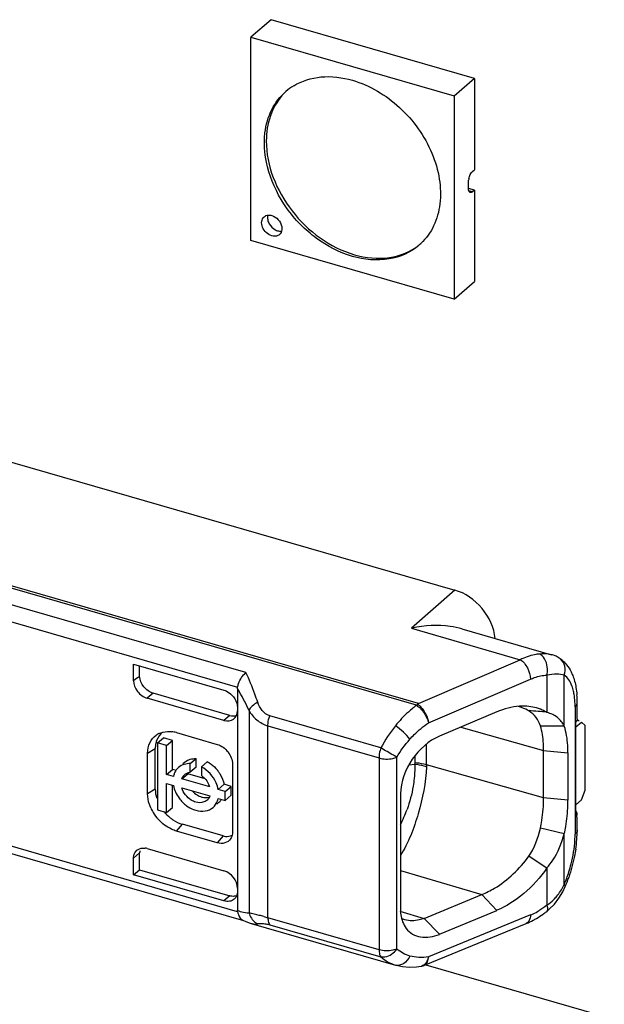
# Model space of a CAD drawing. Header units: millimetres. Extents: x 0 to 210, y 0 to 297.
# Tile 46 of 59: x 125.69 to 128.18, y 213.4 to 217.59. Entities that reach past the tile are written whole.
import ezdxf

# ---------------------------------------------------------------- set-up
doc = ezdxf.new("R2010")
doc.units = ezdxf.units.MM
doc.header["$LTSCALE"] = 19.36
doc.layers.get('0').update_dxf_attribs({"linetype": 'CONTINUOUS'})

msp = doc.modelspace()

# ---------------------------------------------------------------- linework, layer by layer
at = {"color": 7, "linetype": 'CONTINUOUS'}
for p, q in [((126.76466, 217.59323), (126.678, 217.51817)), ((127.63069, 217.34294), (126.76466, 217.59294)), ((126.678, 217.51817), (127.54402, 217.26817)), ((126.678, 216.65186), (126.678, 217.51788)), ((127.63069, 217.34294), (127.54402, 217.26788)), ((127.63069, 217.34294), (127.63069, 216.95323)), ((127.54402, 217.26788), (127.54402, 216.40186)), ((127.61324, 216.93322), (127.6159, 216.93805)), ((127.62252, 216.94615), (127.63069, 216.95323)), ((127.60585, 216.90285), (127.6062, 216.90895)), ((127.60585, 216.87399), (127.60585, 216.90285)), ((127.63098, 216.86654), (127.6058, 216.87381)), ((127.6062, 216.86848), (127.60585, 216.87399)), ((127.63069, 216.86662), (127.62252, 216.85955)), ((127.63069, 216.86662), (127.63069, 216.47691)), ((127.54402, 216.40186), (126.678, 216.65186)), ((127.54402, 216.40186), (127.63069, 216.47691)), ((124.82007, 215.94988), (127.54693, 215.1627)), ((127.57768, 214.99762), (127.96, 214.88725)), ((127.99224, 214.87281), (127.99218, 214.87284)), ((126.17868, 214.8472), (126.56358, 214.73609)), ((126.17868, 214.7764), (126.17868, 214.8472)), ((126.20443, 214.79523), (126.20443, 214.83977)), ((126.62131, 214.74318), (126.62131, 213.7976)), ((126.56358, 214.60753), (126.23644, 214.70197)), ((126.58858, 214.62842), (126.26219, 214.72264)), ((128.06878, 214.6131), (128.06878, 214.68211)), ((127.72671, 214.64366), (127.48181, 214.54003)), ((127.91182, 214.58391), (128.01396, 214.5843)), ((128.06356, 214.57985), (128.08708, 214.60022)), ((128.06356, 214.19565), (128.06356, 214.59979)), ((128.0672, 214.60576), (128.06521, 214.60204)), ((128.10325, 214.58622), (128.08708, 214.60022)), ((128.10325, 214.31025), (128.10325, 214.58622)), ((126.28044, 214.5114), (126.30544, 214.53305)), ((126.34369, 214.52201), (126.30544, 214.53305)), ((126.36151, 214.5551), (126.53471, 214.5051)), ((126.31869, 214.50036), (126.28044, 214.5114)), ((126.28044, 214.5114), (126.28044, 214.22619)), ((126.31869, 214.50036), (126.34369, 214.52201)), ((126.31869, 214.37688), (126.31869, 214.50036)), ((126.34369, 214.39853), (126.34369, 214.52201)), ((126.2384, 214.29433), (126.2384, 214.46753)), ((126.27104, 214.31377), (126.27104, 214.48698)), ((127.92588, 214.27691), (127.92588, 214.47898)), ((128.02954, 214.46877), (128.02954, 214.2667)), ((126.39512, 214.4283), (126.38841, 214.42249)), ((126.41983, 214.42295), (126.44483, 214.4446)), ((126.41983, 214.38621), (126.41983, 214.42295)), ((126.44483, 214.40808), (126.41983, 214.38643)), ((126.44483, 214.40808), (126.44483, 214.4446)), ((126.49261, 214.4308), (126.46761, 214.40915)), ((126.46761, 214.40915), (126.46761, 214.37242)), ((126.60008, 214.42086), (126.60008, 214.13218)), ((124.47878, 214.37988), (126.6463, 213.75417)), ((126.31869, 214.37688), (126.34369, 214.39853)), ((126.34825, 214.36834), (126.31869, 214.37688)), ((126.35594, 214.39499), (126.34369, 214.39853)), ((126.3841, 214.35799), (126.4091, 214.37964)), ((126.48376, 214.35809), (126.4091, 214.37964)), ((126.31869, 214.33863), (126.34825, 214.33009)), ((126.31869, 214.21515), (126.31869, 214.33863)), ((126.34369, 214.2368), (126.34369, 214.33009)), ((126.50334, 214.32357), (126.3841, 214.35799)), ((126.53919, 214.31322), (126.56419, 214.33487)), ((126.59411, 214.32624), (126.56419, 214.33487)), ((126.56911, 214.30459), (126.59411, 214.32624)), ((126.59411, 214.28799), (126.59411, 214.32624)), ((126.3841, 214.31974), (126.50334, 214.28532)), ((126.56911, 214.30459), (126.53919, 214.31322)), ((126.56911, 214.26634), (126.56911, 214.30459)), ((126.59411, 214.28799), (126.56911, 214.26634)), ((127.31561, 214.29357), (127.31561, 213.8028)), ((128.08708, 214.26824), (128.10325, 214.31025)), ((126.54233, 214.25832), (126.53341, 214.2506)), ((126.53919, 214.27497), (126.56911, 214.26634)), ((128.08708, 214.26824), (128.06356, 214.24788)), ((126.28044, 214.22619), (126.31869, 214.21515)), ((126.31869, 214.21515), (126.34369, 214.2368)), ((128.06878, 214.13919), (128.06878, 214.19565)), ((126.55971, 214.11497), (126.38651, 214.16497)), ((126.53471, 214.08568), (126.36151, 214.13568)), ((128.01397, 214.12431), (127.91178, 214.14752)), ((126.20443, 214.04286), (126.17868, 214.01994)), ((126.20443, 213.97072), (126.20443, 214.04286)), ((126.23644, 214.06102), (126.56358, 213.96659)), ((127.86372, 214.0281), (127.93982, 213.97858)), ((126.17868, 213.94914), (126.17868, 214.01994)), ((126.17868, 213.94914), (126.20443, 213.97072)), ((126.56352, 213.83804), (126.17868, 213.94914)), ((126.20443, 213.97072), (126.58849, 213.85985)), ((127.41723, 213.76354), (127.66193, 213.86524)), ((127.97153, 213.82411), (127.99078, 213.84918)), ((127.48194, 213.69569), (127.72701, 213.79782)), ((127.93751, 213.79204), (127.93748, 213.79202)), ((126.64642, 213.75459), (126.65335, 213.75147)), ((126.65335, 213.75147), (126.67177, 213.74444)), ((126.67177, 213.74444), (126.67925, 213.74212)), ((126.67924, 213.74213), (127.29389, 213.56469)), ((127.41766, 213.56382), (127.85185, 213.74196)), ((127.40376, 213.55984), (127.40364, 213.55982)), ((127.41111, 213.56157), (127.41129, 213.56163)), ((134.28861, 211.58216), (127.42471, 213.5636))]:
    msp.add_line(p, q, dxfattribs=at)
at = {"color": 9, "linetype": 'CONTINUOUS'}
for p, q in [((127.62281, 216.85947), (127.60714, 216.86399)), ((127.38478, 214.67188), (124.55912, 215.48758)), ((127.39205, 214.67972), (124.56641, 215.49541)), ((126.65701, 214.8113), (124.48246, 215.43904)), ((124.46394, 215.37128), (126.62173, 214.74838)), ((127.54693, 215.1627), (127.36215, 214.99988)), ((127.36215, 214.99988), (127.82622, 214.86591)), ((127.39205, 214.67972), (127.82622, 214.86591)), ((127.93968, 214.80066), (127.93968, 214.64112)), ((128.01384, 214.58332), (128.01397, 214.80003)), ((127.43521, 214.5967), (127.8694, 214.78288)), ((126.26219, 214.72264), (126.23644, 214.70197)), ((128.05985, 214.66544), (128.05985, 214.12252)), ((126.58858, 214.62842), (126.56358, 214.60753)), ((126.67055, 214.64978), (126.67055, 213.78774)), ((127.23187, 214.48991), (126.75849, 214.62656)), ((126.75108, 214.58386), (127.22446, 214.44721)), ((126.75108, 213.76652), (126.75108, 214.58386)), ((127.57327, 214.57873), (127.92588, 214.47898)), ((127.42738, 214.41793), (127.42738, 214.50698)), ((126.2384, 214.46753), (126.27104, 214.48698)), ((127.30065, 213.6332), (127.30065, 214.45053)), ((127.37652, 214.4552), (127.37652, 214.42615)), ((127.92588, 214.47898), (128.02954, 214.46877)), ((126.62173, 213.79217), (124.46394, 214.41507)), ((127.22446, 214.44721), (127.22446, 213.62987)), ((127.35216, 214.41853), (127.37632, 214.4214)), ((127.37652, 214.42615), (127.37623, 214.42142)), ((127.92588, 214.27691), (127.42738, 214.41793)), ((126.27104, 214.31377), (126.2384, 214.29433)), ((128.02954, 214.2667), (127.92588, 214.27691)), ((126.36151, 214.13568), (126.38651, 214.16497)), ((126.55971, 214.11497), (126.53471, 214.08568)), ((128.01393, 213.90837), (128.01386, 214.12483)), ((127.31561, 213.96823), (127.66193, 213.86524)), ((127.93972, 213.97886), (127.93965, 213.81929)), ((126.58849, 213.85985), (126.56352, 213.83804)), ((127.72701, 213.79782), (127.66188, 213.86525)), ((127.31314, 213.79449), (127.41723, 213.76354)), ((127.8694, 213.7781), (127.43521, 213.59996)), ((127.22446, 213.62987), (126.75108, 213.76652)), ((126.75849, 213.73665), (127.23187, 213.6)), ((127.41729, 213.76353), (127.48194, 213.69569)), ((127.43408, 213.58793), (127.43489, 213.59362))]:
    msp.add_line(p, q, dxfattribs=at)
at = {"color": 7, "linetype": 'CONTINUOUS'}
for points in [[(127.99221, 214.87283), (127.97855, 214.88033), (127.9639, 214.88606), (127.9597, 214.88733)], [(127.99078, 213.84918), (128.00746, 213.87739), (128.01763, 213.89916)], [(127.93751, 213.79205), (127.95005, 213.80242), (127.97153, 213.82411)], [(127.29443, 213.56454), (127.298, 213.56355), (127.32511, 213.55809), (127.3537, 213.55588), (127.38351, 213.55709), (127.40364, 213.5598)], [(127.40376, 213.55984), (127.40531, 213.56014), (127.41129, 213.56163)], [(127.41111, 213.56158), (127.41253, 213.56201), (127.41758, 213.56382)]]:
    msp.add_lwpolyline(points, dxfattribs=at)
for centre, radius, start, end in [((126.98809, 217.10169), 0.24565, 121.23396, 130.87549), ((127.67525, 216.90147), 0.06946, 168.6809, 173.81526), ((126.78152, 216.69925), 0.02851, 310.97589, 320.81198), ((127.23472, 216.81703), 0.24436, 310.89329, 313.46755), ((127.48071, 214.43667), 0.57555, 101.54182, 101.88731), ((127.924, 214.76642), 0.12639, 47.97255, 57.37938), ((127.64307, 214.68258), 0.42572, 359.93621, 4.55615), ((127.76952, 214.48932), 0.18388, 69.24623, 74.43911), ((127.77124, 214.49393), 0.17895, 59.03514, 69.23962), ((126.34236, 196.1453), 18.56591, 85.063969, 85.299583), ((128.04279, 214.61676), 0.02682, 320.76032, 326.72776), ((128.04855, 214.61361), 0.02023, 337.15954, 345.50961), ((126.32207, 214.47716), 0.0822, 115.68574, 125.38943), ((126.32594, 214.43413), 0.12607, 78.56195, 82.71173), ((126.32452, 214.42714), 0.1332, 73.87849, 78.5596), ((126.41178, 214.35857), 0.06362, 130.91126, 138.00799), ((126.43649, 214.38054), 0.06319, 127.33874, 130.9005), ((126.42911, 214.3137), 0.13322, 57.42328, 61.52925), ((126.41919, 214.30041), 0.14985, 36.73662, 42.74851), ((126.42345, 214.29999), 0.0833, 16.44148, 23.55742), ((126.46447, 214.29771), 0.04061, 305.51695, 317.5102), ((126.50069, 214.30637), 0.06358, 310.90626, 318.78152), ((126.49962, 214.30729), 0.06499, 318.795, 325.81924), ((127.44552, 214.26698), 0.58403, 357.74926, 359.97286), ((126.41448, 214.30694), 0.17803, 204.02544, 211.04718), ((126.4235, 214.31247), 0.18861, 211.07206, 222.45772), ((126.44407, 214.3302), 0.17609, 219.63204, 231.31085), ((127.56072, 214.1398), 0.50806, 355.44548, 359.93117), ((127.48197, 214.14576), 0.58703, 351.48872, 355.47623), ((126.25635, 214.04221), 0.05192, 169.39298, 179.29968), ((126.21997, 214.00414), 0.05922, 73.85311, 82.85124), ((127.4163, 214.15255), 0.65254, 337.15194, 340.78013), ((126.58264, 213.87378), 0.03757, 311.06129, 317.31039), ((127.69835, 214.10005), 0.38993, 300.37531, 305.31564), ((127.68408, 214.12054), 0.4149, 305.28767, 307.64407), ((127.72279, 214.05607), 0.33959, 292.33321, 297.78452), ((127.71145, 214.07806), 0.36433, 297.75165, 300.34747)]:
    msp.add_arc(centre, radius, start, end, dxfattribs=at)
at = {"color": 9, "linetype": 'CONTINUOUS'}
for centre, radius, start, end in [((127.89199, 214.85434), 0.03883, 59.08037, 66.9237), ((127.96365, 214.82813), 0.05304, 50.97915, 57.38635), ((125.74719, 214.22242), 1.01749, 29.78514, 30.78469), ((125.75491, 214.22675), 1.00864, 24.79714, 29.78897), ((127.63889, 214.32729), 0.42816, 126.40643, 129.08317), ((126.80235, 214.42205), 0.57517, 333.18894, 340.2526), ((127.62862, 214.12286), 0.43122, 356.56986, 359.95538), ((127.46614, 214.13906), 0.59438, 337.16196, 342.59564), ((127.75867, 214.03279), 0.28396, 332.72237, 334.0132), ((127.8106, 214.00092), 0.22292, 315.20134, 320.17077), ((126.66534, 213.86639), 0.07884, 268.37565, 273.78619), ((127.76733, 214.02701), 0.26902, 292.29782, 295.06438), ((127.75938, 214.04361), 0.28743, 295.09929, 300.4247), ((126.69945, 213.81194), 0.07268, 253.86036, 258.07185), ((127.65649, 217.13442), 3.48748, 254.65875, 254.95255), ((127.36312, 213.60041), 0.0721, 354.5909, 359.64418), ((127.39885, 213.58774), 0.02833, 279.99422, 285.02925)]:
    msp.add_arc(centre, radius, start, end, dxfattribs=at)
at = {"color": 7, "linetype": 'CONTINUOUS'}
for centre, major_axis, ratio, start_param, end_param in [((127.54693, 214.98949), (-0.13092, 0.1512), 0.7500041, -2.3292995, -0.8570101), ((126.23642, 214.75972), (-0.04365, 0.05041), 0.7497739, 0.7136497, 2.2847506), ((126.56358, 214.66527), (-0.04363, 0.05041), 0.7500163, -3.9983954, -2.4275991), ((126.58858, 214.68617), (-0.04363, 0.05041), 0.7500163, -3.9983954, -3.4900052), ((128.07711, 214.58385), (0.08296, -0.0379), 0.2087122, 1.6606121, 1.7769906), ((126.56358, 213.90884), (-0.04363, 0.05041), 0.7500163, -2.4275989, -0.8568027)]:
    msp.add_ellipse(centre, major_axis=major_axis, ratio=ratio, start_param=start_param, end_param=end_param, dxfattribs=at)
for points, knots in [([(126.86071, 217.31174), (126.89553, 217.33285), (126.98076, 217.35872), (127.06787, 217.3476), (127.11101, 217.33515)], [0, 0, 0, 0, 0.4755772, 1, 1, 1, 1]), ([(127.11101, 217.33515), (127.18505, 217.31377), (127.32477, 217.22933), (127.44143, 217.06589), (127.48544, 216.91777), (127.48914, 216.81057), (127.4629, 216.71375), (127.42513, 216.66082), (127.40282, 216.63968)], [0, 0, 0, 0, 0.26249, 0.534669, 0.6640544, 0.7843363, 0.8953268, 1, 1, 1, 1]), ([(126.73833, 217.11149), (126.74251, 217.14566), (126.76093, 217.21153), (126.8028, 217.2662), (126.82733, 217.28744)], [0, 0, 0, 0, 0.5148367, 1, 1, 1, 1]), ([(126.81081, 217.26979), (126.78898, 217.24457), (126.75433, 217.18231), (126.74417, 217.11237), (126.74407, 217.07645)], [0, 0, 0, 0, 0.4814017, 1, 1, 1, 1]), ([(127.11101, 216.58459), (127.05589, 216.6005), (126.94869, 216.6567), (126.7878, 216.82053), (126.72485, 217.00132), (126.73833, 217.11149)], [0, 0, 0, 0, 0.250743, 0.5148794, 1, 1, 1, 1]), ([(126.74407, 217.07645), (126.74378, 216.97073), (126.83098, 216.75709), (127.01528, 216.62185), (127.11934, 216.59181)], [0, 0, 0, 0, 0.4939506, 1, 1, 1, 1]), ([(127.61328, 216.8564), (127.61236, 216.85666), (127.60803, 216.8592), (127.60671, 216.86463), (127.6062, 216.86848)], [0, 0, 0, 0, 0.1975831, 1, 1, 1, 1]), ([(127.62252, 216.85955), (127.62176, 216.85889), (127.61917, 216.85689), (127.6155, 216.85575), (127.61328, 216.8564)], [0, 0, 0, 0, 0.3032894, 1, 1, 1, 1]), ([(126.73476, 216.75331), (126.73944, 216.75738), (126.74804, 216.76069), (126.75652, 216.76063), (126.75878, 216.76044)], [0, 0, 0, 0, 0.7324407, 1, 1, 1, 1]), ([(126.76749, 216.67221), (126.75881, 216.67472), (126.74245, 216.6847), (126.7267, 216.70723), (126.72181, 216.73296), (126.72927, 216.74855), (126.73476, 216.75331)], [0, 0, 0, 0, 0.2648693, 0.5389735, 0.7871756, 1, 1, 1, 1]), ([(126.80022, 216.67772), (126.79819, 216.67596), (126.78852, 216.66972), (126.77581, 216.66981), (126.76749, 216.67221)], [0, 0, 0, 0, 0.2365391, 1, 1, 1, 1]), ([(126.80992, 216.71188), (126.81047, 216.70902), (126.81164, 216.6985), (126.80849, 216.6872), (126.80362, 216.68123)], [0, 0, 0, 0, 0.2739303, 1, 1, 1, 1]), ([(127.39469, 216.6323), (127.35926, 216.60162), (127.26326, 216.5594), (127.16108, 216.57014), (127.11101, 216.58459)], [0, 0, 0, 0, 0.4735206, 1, 1, 1, 1]), ([(127.11934, 216.59181), (127.16759, 216.57788), (127.26571, 216.567), (127.35908, 216.60448), (127.39458, 216.63253)], [0, 0, 0, 0, 0.5260642, 1, 1, 1, 1]), ([(127.57757, 214.99765), (127.56141, 215.00231), (127.49148, 215.01624), (127.4187, 215.01145), (127.36555, 215.00058)], [0, 0, 0, 0, 0.2367062, 1, 1, 1, 1]), ([(127.90721, 214.89007), (127.90052, 214.88944), (127.87252, 214.88531), (127.84555, 214.87544), (127.82623, 214.86591)], [0, 0, 0, 0, 0.2376842, 1, 1, 1, 1]), ([(126.26219, 214.72264), (126.24652, 214.72717), (126.21861, 214.7474), (126.20494, 214.77929), (126.20443, 214.7953)], [0, 0, 0, 0, 0.5045263, 1, 1, 1, 1]), ([(126.62173, 214.74838), (126.62265, 214.75394), (126.62944, 214.77733), (126.64346, 214.79851), (126.65701, 214.8113)], [0, 0, 0, 0, 0.2321967, 1, 1, 1, 1]), ([(128.04266, 214.81443), (128.04518, 214.80938), (128.05461, 214.78811), (128.0605, 214.76537), (128.06349, 214.74802)], [0, 0, 0, 0, 0.2425371, 1, 1, 1, 1]), ([(126.56358, 214.73609), (126.56666, 214.7352), (126.57922, 214.73054), (126.59041, 214.72248), (126.59754, 214.71524)], [0, 0, 0, 0, 0.2398847, 1, 1, 1, 1]), ([(127.38746, 214.67722), (127.39179, 214.67456), (127.3998, 214.66692), (127.40732, 214.65899), (127.41093, 214.65436)], [0, 0, 0, 0, 0.4641598, 1, 1, 1, 1]), ([(127.85373, 214.66774), (127.84359, 214.66854), (127.80011, 214.66837), (127.75727, 214.65636), (127.72676, 214.64333)], [0, 0, 0, 0, 0.2346276, 1, 1, 1, 1]), ([(127.93968, 214.64112), (127.93342, 214.64508), (127.90654, 214.65893), (127.87642, 214.66596), (127.85373, 214.66774)], [0, 0, 0, 0, 0.2455658, 1, 1, 1, 1]), ([(127.41699, 214.64573), (127.41946, 214.64183), (127.42797, 214.62655), (127.43389, 214.60953), (127.43521, 214.5967)], [0, 0, 0, 0, 0.2635149, 1, 1, 1, 1]), ([(127.91194, 214.58386), (127.90771, 214.59676), (127.89547, 214.62162), (127.87473, 214.64014), (127.86332, 214.64738)], [0, 0, 0, 0, 0.5009687, 1, 1, 1, 1]), ([(128.01384, 214.58362), (128.00679, 214.59716), (127.99146, 214.61572), (127.96439, 214.63352), (127.94813, 214.63848), (127.9397, 214.64111)], [0, 0, 0, 0, 0.4754006, 0.724883, 1, 1, 1, 1]), ([(127.92591, 214.47897), (127.92591, 214.48874), (127.92488, 214.52403), (127.91977, 214.55952), (127.91194, 214.58386)], [0, 0, 0, 0, 0.2763923, 1, 1, 1, 1]), ([(128.02954, 214.46877), (128.02954, 214.47947), (128.02847, 214.51806), (128.02239, 214.55674), (128.01384, 214.58332)], [0, 0, 0, 0, 0.2770699, 1, 1, 1, 1]), ([(126.2384, 214.46753), (126.2384, 214.48266), (126.24378, 214.51235), (126.2631, 214.53608), (126.27447, 214.54417)], [0, 0, 0, 0, 0.520342, 1, 1, 1, 1]), ([(127.48176, 214.54037), (127.4354, 214.52007), (127.35461, 214.44794), (127.31683, 214.34593), (127.31531, 214.29376)], [0, 0, 0, 0, 0.4922902, 1, 1, 1, 1]), ([(126.53471, 214.5051), (126.55281, 214.49988), (126.58486, 214.47637), (126.60008, 214.43925), (126.60008, 214.42086)], [0, 0, 0, 0, 0.5059125, 1, 1, 1, 1]), ([(126.53919, 214.31322), (126.53735, 214.32298), (126.52473, 214.36179), (126.49459, 214.39454), (126.46761, 214.40915)], [0, 0, 0, 0, 0.24444, 1, 1, 1, 1]), ([(126.53928, 214.39004), (126.54241, 214.38585), (126.55367, 214.36899), (126.5614, 214.34965), (126.56419, 214.33487)], [0, 0, 0, 0, 0.2581386, 1, 1, 1, 1]), ([(126.25187, 214.23446), (126.24969, 214.23935), (126.24222, 214.25848), (126.2384, 214.27915), (126.2384, 214.29433)], [0, 0, 0, 0, 0.2609506, 1, 1, 1, 1]), ([(126.44372, 214.25904), (126.43691, 214.26101), (126.41034, 214.27311), (126.39027, 214.29872), (126.3841, 214.31974)], [0, 0, 0, 0, 0.244344, 1, 1, 1, 1]), ([(126.46872, 214.28069), (126.47151, 214.27989), (126.48215, 214.2775), (126.49358, 214.27798), (126.50122, 214.28041)], [0, 0, 0, 0, 0.26577, 1, 1, 1, 1]), ([(126.40469, 214.24372), (126.41363, 214.23723), (126.42653, 214.22999), (126.44034, 214.22527), (126.44372, 214.22429)], [0, 0, 0, 0, 0.7582365, 1, 1, 1, 1]), ([(126.48805, 214.26465), (126.48513, 214.26256), (126.47158, 214.25532), (126.45488, 214.25582), (126.44372, 214.25904)], [0, 0, 0, 0, 0.2359304, 1, 1, 1, 1]), ([(126.51733, 214.23667), (126.52562, 214.24385), (126.53431, 214.2569), (126.53839, 214.27118), (126.53919, 214.27497)], [0, 0, 0, 0, 0.7387929, 1, 1, 1, 1]), ([(127.91183, 214.14751), (127.91413, 214.15862), (127.92185, 214.20135), (127.92588, 214.24483), (127.92588, 214.27691)], [0, 0, 0, 0, 0.2613665, 1, 1, 1, 1]), ([(128.01386, 214.12483), (128.01596, 214.13499), (128.02364, 214.17434), (128.02794, 214.21435), (128.02909, 214.24404)], [0, 0, 0, 0, 0.2588892, 1, 1, 1, 1]), ([(126.44372, 214.22429), (126.45671, 214.22054), (126.48322, 214.21775), (126.50813, 214.22871), (126.51733, 214.23667)], [0, 0, 0, 0, 0.5265038, 1, 1, 1, 1]), ([(126.36151, 214.13568), (126.35442, 214.13773), (126.32556, 214.14862), (126.30013, 214.16788), (126.28434, 214.18515)], [0, 0, 0, 0, 0.2397166, 1, 1, 1, 1]), ([(126.334, 214.19276), (126.33801, 214.18955), (126.35408, 214.17785), (126.37235, 214.16906), (126.38651, 214.16497)], [0, 0, 0, 0, 0.258696, 1, 1, 1, 1]), ([(126.55971, 214.11497), (126.56316, 214.11397), (126.57607, 214.11131), (126.59036, 214.1137), (126.59853, 214.11876)], [0, 0, 0, 0, 0.271931, 1, 1, 1, 1]), ([(126.60008, 214.13218), (126.60008, 214.12945), (126.59945, 214.11913), (126.59593, 214.10888), (126.59169, 214.10256)], [0, 0, 0, 0, 0.2641508, 1, 1, 1, 1]), ([(127.93972, 213.97886), (127.94866, 213.9891), (127.98241, 214.0325), (128.00305, 214.08481), (128.01386, 214.12459)], [0, 0, 0, 0, 0.2479299, 1, 1, 1, 1]), ([(126.59169, 214.10256), (126.58617, 214.09435), (126.56752, 214.08106), (126.54528, 214.08263), (126.53471, 214.08568)], [0, 0, 0, 0, 0.4732168, 1, 1, 1, 1]), ([(126.17868, 214.01994), (126.17868, 214.02328), (126.17975, 214.03565), (126.18599, 214.04779), (126.19286, 214.05373)], [0, 0, 0, 0, 0.2690819, 1, 1, 1, 1]), ([(126.19286, 214.05373), (126.19955, 214.05949), (126.21205, 214.06385), (126.22411, 214.0633), (126.22734, 214.0629)], [0, 0, 0, 0, 0.7309545, 1, 1, 1, 1]), ([(127.66193, 213.86524), (127.68087, 213.87258), (127.75912, 213.9116), (127.82363, 213.97478), (127.86334, 214.02845)], [0, 0, 0, 0, 0.2332876, 1, 1, 1, 1]), ([(128.06254, 214.05887), (128.06102, 214.0487), (128.05386, 214.00768), (128.0428, 213.96734), (128.03247, 213.93774)], [0, 0, 0, 0, 0.2469543, 1, 1, 1, 1]), ([(127.93972, 213.97886), (127.91205, 213.9382), (127.84841, 213.86751), (127.76836, 213.81527), (127.72706, 213.79795)], [0, 0, 0, 0, 0.5233741, 1, 1, 1, 1]), ([(126.62131, 213.87909), (126.62131, 213.87614), (126.62051, 213.86514), (126.61574, 213.85425), (126.61026, 213.84831)], [0, 0, 0, 0, 0.2673049, 1, 1, 1, 1]), ([(126.60732, 213.84545), (126.60186, 213.8407), (126.58704, 213.83413), (126.57125, 213.83581), (126.56352, 213.83804)], [0, 0, 0, 0, 0.4733983, 1, 1, 1, 1]), ([(126.62173, 213.79217), (126.62237, 213.78787), (126.62594, 213.77313), (126.63629, 213.75927), (126.64617, 213.75465)], [0, 0, 0, 0, 0.2848988, 1, 1, 1, 1]), ([(127.31531, 213.80301), (127.31537, 213.79512), (127.31721, 213.76643), (127.32746, 213.73778), (127.34, 213.72106)], [0, 0, 0, 0, 0.2741, 1, 1, 1, 1]), ([(127.41723, 213.76354), (127.41037, 213.76055), (127.39293, 213.75583), (127.36491, 213.75183), (127.34419, 213.75515), (127.33447, 213.75805)], [0, 0, 0, 0, 0.2663892, 0.638963, 1, 1, 1, 1]), ([(127.34, 213.72106), (127.3473, 213.71133), (127.36576, 213.69425), (127.41569, 213.67776), (127.45666, 213.68576), (127.48189, 213.69548)], [0, 0, 0, 0, 0.2367135, 0.473698, 1, 1, 1, 1])]:
    msp.add_open_spline(points, degree=3, knots=knots, dxfattribs=at)
for points in [[(127.60714, 216.9151), (127.60839, 216.92135), (127.61042, 216.9275), (127.61324, 216.93322)], [(127.6159, 216.93805), (127.61774, 216.94102), (127.61988, 216.94387), (127.62252, 216.94615)], [(126.75065, 216.76039), (126.74887, 216.75423), (126.74882, 216.74747), (126.74999, 216.74116)], [(126.75878, 216.76044), (126.76172, 216.76019), (126.76465, 216.75963), (126.76749, 216.75881)], [(126.76749, 216.75881), (126.78775, 216.75297), (126.80595, 216.73259), (126.80992, 216.71188)], [(126.74999, 216.74116), (126.75111, 216.73508), (126.75335, 216.72915), (126.75635, 216.72374)], [(126.75635, 216.72374), (126.76251, 216.71263), (126.77239, 216.7029), (126.78378, 216.69727)], [(126.78378, 216.69727), (126.78657, 216.69589), (126.78949, 216.69473), (126.79249, 216.69386)], [(126.79249, 216.69386), (126.79784, 216.69232), (126.8036, 216.69168), (126.80913, 216.69238)], [(128.00861, 214.86031), (128.014, 214.85545), (128.019, 214.85013), (128.02355, 214.84449)], [(128.02355, 214.84449), (128.03101, 214.83525), (128.03737, 214.82505), (128.04266, 214.81443)], [(126.20443, 214.79523), (126.19533, 214.78973), (126.18778, 214.78191), (126.17868, 214.7764)], [(126.62131, 214.74318), (126.62131, 214.74489), (126.62143, 214.74663), (126.62194, 214.74826)], [(128.06349, 214.74802), (128.06529, 214.73755), (128.06658, 214.72699), (128.06744, 214.7164)], [(126.59754, 214.71524), (126.60704, 214.70559), (126.61461, 214.69339), (126.61847, 214.68041)], [(126.61847, 214.68041), (126.62027, 214.67436), (126.62131, 214.668), (126.62131, 214.66169)], [(127.41093, 214.65436), (127.41309, 214.65159), (127.41511, 214.6487), (127.41699, 214.64573)], [(128.06873, 214.6131), (128.06873, 214.61157), (128.06852, 214.61003), (128.06814, 214.60855)], [(126.30238, 214.55702), (126.29076, 214.54801), (126.2817, 214.53497), (126.27672, 214.52113)], [(126.28644, 214.55123), (126.29784, 214.55672), (126.31071, 214.55958), (126.32335, 214.56005)], [(126.32335, 214.56005), (126.32955, 214.56028), (126.33578, 214.55996), (126.34193, 214.55918)], [(126.27251, 214.50491), (126.27151, 214.499), (126.27104, 214.49298), (126.27104, 214.48698)], [(126.27672, 214.52113), (126.27484, 214.51587), (126.27344, 214.51042), (126.27251, 214.50491)], [(126.39446, 214.41987), (126.38561, 214.41724), (126.3771, 214.4127), (126.37012, 214.40665)], [(126.41983, 214.42295), (126.41132, 214.42325), (126.40263, 214.4223), (126.39446, 214.41987)], [(126.39816, 214.43078), (126.40449, 214.4356), (126.41184, 214.43925), (126.41946, 214.44152)], [(126.41946, 214.44152), (126.42763, 214.44395), (126.43632, 214.4449), (126.44483, 214.4446)], [(126.50084, 214.42596), (126.51125, 214.41931), (126.52084, 214.4112), (126.52923, 214.40213)], [(126.35195, 214.38068), (126.35037, 214.37668), (126.34914, 214.37254), (126.34825, 214.36834)], [(126.3645, 214.40113), (126.35914, 214.39519), (126.35489, 214.38812), (126.35195, 214.38068)], [(126.3841, 214.35799), (126.38655, 214.36493), (126.39083, 214.37149), (126.39637, 214.37633)], [(126.39637, 214.37633), (126.40088, 214.38026), (126.40645, 214.38313), (126.41221, 214.38472)], [(126.41221, 214.38472), (126.41471, 214.38541), (126.41726, 214.3859), (126.41983, 214.38621)], [(126.46761, 214.37242), (126.48144, 214.36272), (126.49308, 214.34878), (126.49981, 214.33329)], [(126.34825, 214.33009), (126.35005, 214.32055), (126.35309, 214.31119), (126.35704, 214.30232)], [(126.27104, 214.31377), (126.27104, 214.30115), (126.27312, 214.28843), (126.27673, 214.27633)], [(126.35704, 214.30232), (126.36116, 214.29308), (126.36633, 214.28426), (126.3723, 214.2761)], [(126.42868, 214.30673), (126.43464, 214.30005), (126.4416, 214.29413), (126.44922, 214.28944)], [(126.44922, 214.28944), (126.45528, 214.2857), (126.46188, 214.28267), (126.46872, 214.28069)], [(126.50334, 214.28532), (126.5014, 214.27982), (126.49836, 214.27458), (126.49442, 214.27028)], [(126.3723, 214.2761), (126.38131, 214.26378), (126.39233, 214.25269), (126.40469, 214.24372)], [(128.06356, 214.19565), (128.06653, 214.19906), (128.06872, 214.20367), (128.06873, 214.2082)], [(128.06873, 214.2082), (128.06874, 214.21263), (128.06665, 214.21715), (128.0638, 214.22054)], [(127.86334, 214.02845), (127.88672, 214.06436), (127.90253, 214.10568), (127.91183, 214.14751)], [(126.5976, 213.85794), (126.59452, 213.85834), (126.59147, 213.85899), (126.58849, 213.85985)], [(126.61729, 213.85918), (126.61096, 213.85738), (126.60412, 213.85709), (126.5976, 213.85794)], [(126.62173, 213.79217), (126.62146, 213.79393), (126.62131, 213.79575), (126.62151, 213.79752)], [(127.33447, 213.75805), (127.32956, 213.75952), (127.32475, 213.76135), (127.32014, 213.76357)]]:
    msp.add_open_spline(points, degree=3, dxfattribs=at)
at = {"color": 9, "linetype": 'CONTINUOUS'}
for points, knots in [([(127.9597, 214.88733), (127.95599, 214.88839), (127.93872, 214.89199), (127.92086, 214.89144), (127.90721, 214.89007)], [0, 0, 0, 0, 0.2197165, 1, 1, 1, 1]), ([(127.93967, 214.80066), (127.94171, 214.80894), (127.94483, 214.83984), (127.93157, 214.87594), (127.91194, 214.88765)], [0, 0, 0, 0, 0.2717659, 1, 1, 1, 1]), ([(128.01397, 214.80003), (128.01822, 214.81218), (128.02039, 214.83862), (128.00642, 214.86174), (127.99704, 214.86934)], [0, 0, 0, 0, 0.5160491, 1, 1, 1, 1]), ([(127.82623, 214.86591), (127.83946, 214.85799), (127.8599, 214.83111), (127.86927, 214.79948), (127.8694, 214.78288)], [0, 0, 0, 0, 0.4817413, 1, 1, 1, 1]), ([(126.70741, 214.68519), (126.70359, 214.69652), (126.68859, 214.73924), (126.67149, 214.78128), (126.65701, 214.8113)], [0, 0, 0, 0, 0.2639337, 1, 1, 1, 1]), ([(127.8694, 214.78288), (127.87525, 214.7854), (127.89783, 214.79417), (127.92186, 214.79944), (127.93968, 214.80066)], [0, 0, 0, 0, 0.2627992, 1, 1, 1, 1]), ([(128.01397, 214.80003), (128.00385, 214.80345), (127.97846, 214.80538), (127.95377, 214.80261), (127.93967, 214.80066)], [0, 0, 0, 0, 0.428714, 1, 1, 1, 1]), ([(128.05305, 214.73237), (128.05128, 214.74006), (128.04412, 214.76515), (128.02952, 214.79009), (128.01397, 214.80003)], [0, 0, 0, 0, 0.299721, 1, 1, 1, 1]), ([(128.05985, 214.66544), (128.05985, 214.66949), (128.05961, 214.68499), (128.05841, 214.70048), (128.05681, 214.71182)], [0, 0, 0, 0, 0.261556, 1, 1, 1, 1]), ([(126.7074, 214.68519), (126.69879, 214.68031), (126.68463, 214.67039), (126.6732, 214.65663), (126.67055, 214.64978)], [0, 0, 0, 0, 0.574308, 1, 1, 1, 1]), ([(126.7585, 214.62655), (126.74585, 214.63041), (126.7232, 214.64784), (126.71157, 214.67241), (126.70741, 214.68519)], [0, 0, 0, 0, 0.4960965, 1, 1, 1, 1]), ([(127.36896, 214.65964), (127.3623, 214.65423), (127.33547, 214.63115), (127.31121, 214.60515), (127.2943, 214.58436)], [0, 0, 0, 0, 0.2426305, 1, 1, 1, 1]), ([(127.38478, 214.67186), (127.38637, 214.66881), (127.39416, 214.66628), (127.40126, 214.65754), (127.40928, 214.64871), (127.41885, 214.63548), (127.42852, 214.61839), (127.43373, 214.60371), (127.43523, 214.59658)], [0, 0, 0, 0, 0.1116582, 0.2343747, 0.3645919, 0.4988124, 0.7636749, 1, 1, 1, 1]), ([(128.05985, 214.66544), (128.06123, 214.66664), (128.06577, 214.67111), (128.06878, 214.67753), (128.06878, 214.68211)], [0, 0, 0, 0, 0.2852641, 1, 1, 1, 1]), ([(126.67055, 214.64978), (126.67884, 214.63455), (126.7016, 214.60623), (126.73382, 214.58911), (126.75108, 214.58387)], [0, 0, 0, 0, 0.4902076, 1, 1, 1, 1]), ([(126.75107, 214.58386), (126.75107, 214.58726), (126.75182, 214.60173), (126.75499, 214.61604), (126.75849, 214.62656)], [0, 0, 0, 0, 0.2344965, 1, 1, 1, 1]), ([(127.35563, 214.52666), (127.34781, 214.53756), (127.32814, 214.55796), (127.30648, 214.57606), (127.2943, 214.58437)], [0, 0, 0, 0, 0.4764872, 1, 1, 1, 1]), ([(127.35563, 214.52666), (127.36169, 214.53348), (127.38595, 214.55925), (127.41337, 214.5821), (127.43521, 214.5967)], [0, 0, 0, 0, 0.2577451, 1, 1, 1, 1]), ([(127.23187, 214.48991), (127.23068, 214.48633), (127.22663, 214.47243), (127.22446, 214.45791), (127.22446, 214.44721)], [0, 0, 0, 0, 0.2603906, 1, 1, 1, 1]), ([(127.30065, 214.45053), (127.29576, 214.45323), (127.27272, 214.46616), (127.24983, 214.47935), (127.23187, 214.4899)], [0, 0, 0, 0, 0.2114673, 1, 1, 1, 1]), ([(127.22446, 214.4472), (127.24332, 214.44176), (127.27034, 214.44106), (127.29508, 214.44819), (127.30065, 214.45053)], [0, 0, 0, 0, 0.7646511, 1, 1, 1, 1]), ([(127.42716, 214.40997), (127.42354, 214.34217), (127.39803, 214.21115), (127.34951, 214.08605), (127.31565, 214.03103)], [0, 0, 0, 0, 0.5124016, 1, 1, 1, 1]), ([(127.37632, 214.4214), (127.37653, 214.41642), (127.37698, 214.39576), (127.37586, 214.37508), (127.37427, 214.35949)], [0, 0, 0, 0, 0.2413658, 1, 1, 1, 1]), ([(127.37632, 214.4214), (127.38943, 214.41987), (127.4066, 214.41654), (127.4232, 214.41135), (127.42716, 214.40997)], [0, 0, 0, 0, 0.7590347, 1, 1, 1, 1]), ([(127.42738, 214.41793), (127.42341, 214.41905), (127.40672, 214.42319), (127.38957, 214.42543), (127.37652, 214.42616)], [0, 0, 0, 0, 0.2397977, 1, 1, 1, 1]), ([(127.37427, 214.35949), (127.37315, 214.34852), (127.36704, 214.30376), (127.35525, 214.25983), (127.34369, 214.22771)], [0, 0, 0, 0, 0.2441584, 1, 1, 1, 1]), ([(128.06878, 214.13919), (128.06878, 214.13773), (128.06792, 214.13128), (128.0636, 214.12577), (128.05985, 214.12252)], [0, 0, 0, 0, 0.2276153, 1, 1, 1, 1]), ([(128.03331, 213.96127), (128.03687, 213.97259), (128.0494, 214.01699), (128.05705, 214.06285), (128.05908, 214.09706)], [0, 0, 0, 0, 0.2571842, 1, 1, 1, 1]), ([(128.01764, 213.89918), (128.01788, 213.89975), (128.0183, 213.90328), (128.01578, 213.90628), (128.01393, 213.90837)], [0, 0, 0, 0, 0.1824166, 1, 1, 1, 1]), ([(127.93965, 213.81929), (127.94058, 213.81629), (127.94285, 213.80765), (127.9424, 213.79584), (127.93751, 213.79204)], [0, 0, 0, 0, 0.336456, 1, 1, 1, 1]), ([(126.62132, 213.79759), (126.62484, 213.79612), (126.63825, 213.79101), (126.65257, 213.78788), (126.66311, 213.78759)], [0, 0, 0, 0, 0.2658125, 1, 1, 1, 1]), ([(126.73382, 213.77121), (126.72725, 213.773), (126.70622, 213.77872), (126.68494, 213.78354), (126.67055, 213.78774)], [0, 0, 0, 0, 0.3122516, 1, 1, 1, 1]), ([(127.8694, 213.7781), (127.86937, 213.77387), (127.86844, 213.76041), (127.86067, 213.74558), (127.85185, 213.74196)], [0, 0, 0, 0, 0.3075129, 1, 1, 1, 1]), ([(126.7074, 213.74064), (126.70914, 213.74102), (126.71926, 213.74274), (126.72968, 213.74219), (126.73807, 213.74101)], [0, 0, 0, 0, 0.1732583, 1, 1, 1, 1]), ([(126.73807, 213.74101), (126.73965, 213.74079), (126.74652, 213.7397), (126.75332, 213.73812), (126.75849, 213.73665)], [0, 0, 0, 0, 0.2281364, 1, 1, 1, 1]), ([(126.75108, 213.76652), (126.75108, 213.76339), (126.75166, 213.75317), (126.75405, 213.74232), (126.75848, 213.73665)], [0, 0, 0, 0, 0.3033421, 1, 1, 1, 1]), ([(127.30065, 213.6332), (127.29508, 213.63087), (127.27034, 213.62373), (127.24332, 213.62443), (127.22446, 213.62987)], [0, 0, 0, 0, 0.2353593, 1, 1, 1, 1]), ([(127.22446, 213.62987), (127.22446, 213.62675), (127.22496, 213.61652), (127.22742, 213.60568), (127.23187, 213.6)], [0, 0, 0, 0, 0.3017699, 1, 1, 1, 1]), ([(127.23187, 213.6), (127.23763, 213.59885), (127.26438, 213.59917), (127.28877, 213.61667), (127.30065, 213.6332)], [0, 0, 0, 0, 0.2240386, 1, 1, 1, 1]), ([(127.35566, 213.60323), (127.3499, 213.59033), (127.33399, 213.56808), (127.30549, 213.56134), (127.29433, 213.56457)], [0, 0, 0, 0, 0.5488699, 1, 1, 1, 1]), ([(127.43521, 213.59996), (127.43355, 213.5907), (127.42793, 213.57403), (127.41353, 213.56236), (127.40619, 213.56038)], [0, 0, 0, 0, 0.5530748, 1, 1, 1, 1]), ([(127.4113, 213.56163), (127.41401, 213.56244), (127.42563, 213.56831), (127.43168, 213.58144), (127.43383, 213.59112)], [0, 0, 0, 0, 0.2216316, 1, 1, 1, 1]), ([(127.41766, 213.56382), (127.41972, 213.56467), (127.42839, 213.56999), (127.43263, 213.58032), (127.43408, 213.58793)], [0, 0, 0, 0, 0.2229269, 1, 1, 1, 1])]:
    msp.add_open_spline(points, degree=3, knots=knots, dxfattribs=at)
for points in [[(128.05681, 214.71182), (128.05584, 214.71871), (128.05461, 214.72558), (128.05305, 214.73237)], [(127.38839, 214.67612), (127.38712, 214.67477), (127.38573, 214.67342), (127.38496, 214.67173)], [(127.2943, 214.58436), (127.27047, 214.55509), (127.24955, 214.52325), (127.23187, 214.48991)], [(127.30065, 214.45053), (127.31627, 214.47766), (127.33485, 214.50325), (127.35563, 214.52666)], [(127.42738, 214.41793), (127.42738, 214.41527), (127.42743, 214.4126), (127.42705, 214.40998)], [(127.9818, 213.85813), (127.99317, 213.87177), (128.00292, 213.88687), (128.01106, 213.90265)], [(127.93965, 213.81929), (127.92858, 213.81075), (127.91699, 213.80283), (127.90493, 213.79576)], [(127.93965, 213.81929), (127.95007, 213.82655), (127.95984, 213.83483), (127.96879, 213.84384)], [(126.67055, 213.78774), (126.67409, 213.77119), (126.68463, 213.7549), (126.69869, 213.74549)], [(126.68443, 213.74083), (126.69192, 213.73925), (126.69992, 213.739), (126.7074, 213.74064)], [(126.69869, 213.74549), (126.70145, 213.74364), (126.70437, 213.742), (126.70741, 213.74064)], [(127.35566, 213.60323), (127.33559, 213.60899), (127.31619, 213.61925), (127.30065, 213.6332)], [(127.23187, 213.6), (127.2492, 213.5837), (127.27104, 213.57129), (127.29389, 213.56469)], [(127.39394, 213.59714), (127.38103, 213.59767), (127.36808, 213.59966), (127.35566, 213.60323)], [(127.43521, 213.59996), (127.42162, 213.59763), (127.40772, 213.59656), (127.39394, 213.59714)], [(127.43383, 213.59112), (127.43447, 213.59403), (127.43493, 213.59699), (127.43521, 213.59996)]]:
    msp.add_open_spline(points, degree=3, dxfattribs=at)

doc.saveas('drawing.dxf')
